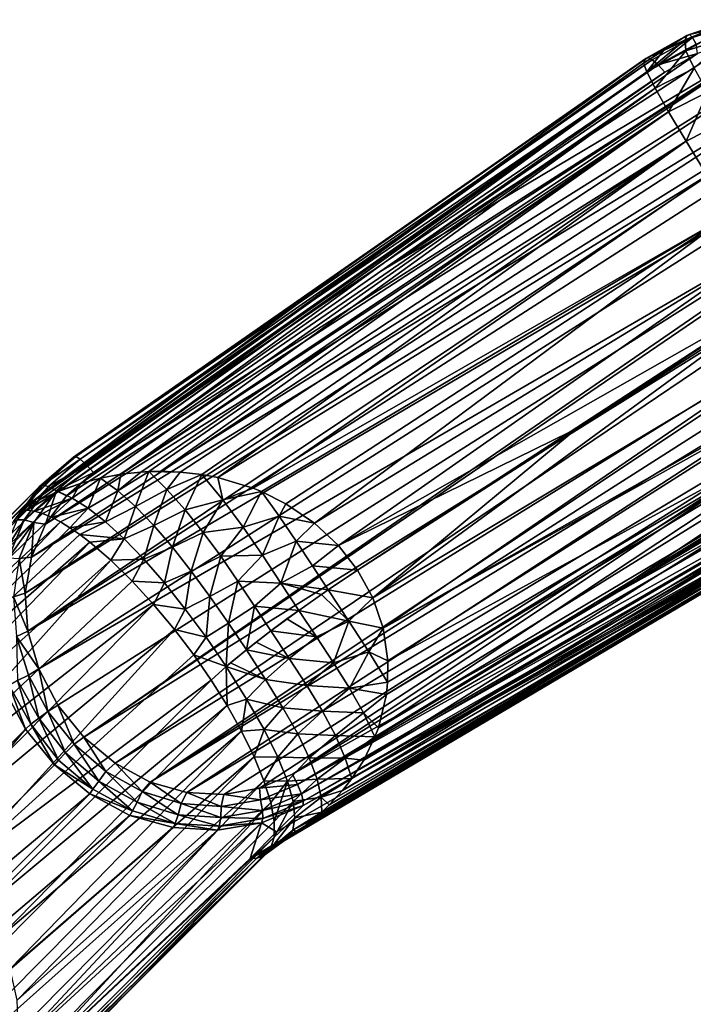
# Model space of a CAD drawing. Header units: metres. Extents: x -25 to 33, y -129 to 30.
# Tile 82 of 84: x 20 to 29, y 17 to 30. Entities that reach past the tile are written whole.
import ezdxf

# ---------------------------------------------------------------- set-up
doc = ezdxf.new("R2010")
doc.units = ezdxf.units.M
doc.layers.add('solid_BIDET-ACTIVO_SW0001', color=7, linetype='CONTINUOUS')

msp = doc.modelspace()

# ---------------------------------------------------------------- linework, layer by layer
at = {"layer": 'solid_BIDET-ACTIVO_SW0001'}
for points in [[(29.075613, 29.997009, 66.565628), (29.058271, 29.931259, 66.181862), (28.458216, 29.742575, 66.275452)], [(29.075613, 29.997009, 66.565628), (28.458216, 29.742575, 66.275452), (28.478456, 29.799149, 66.616592)], [(28.458216, 29.742575, 66.275452), (29.058271, 29.931259, 66.181862), (28.464104, 29.595221, 65.675278)], [(29.058271, 29.931259, 66.181862), (29.051964, 29.782501, 65.615616), (28.464104, 29.595221, 65.675278)], [(28.515343, 29.812189, 66.756561), (29.075613, 29.997009, 66.565628), (28.478456, 29.799149, 66.616592)], [(28.515343, 29.812189, 66.756561), (29.114876, 30.004805, 66.726059), (29.075613, 29.997009, 66.565628)], [(29.129107, 29.952682, 66.88166), (29.114876, 30.004805, 66.726059), (28.515343, 29.812189, 66.756561)], [(29.129107, 29.952682, 66.88166), (28.515343, 29.812189, 66.756561), (28.551781, 29.769983, 66.91156)], [(29.129107, 29.952682, 66.88166), (28.551781, 29.769983, 66.91156), (28.603222, 29.685728, 67.037956)], [(29.639402, 29.791227, 67.103836), (20.364679, 23.774467, 69.164024), (20.091124, 23.402916, 69.307449)], [(29.639402, 29.791227, 67.103836), (20.091124, 23.402916, 69.307449), (30.196976, 29.752474, 67.153824)], [(29.639402, 29.791227, 67.103836), (20.71661, 24.078814, 69.052383), (20.364679, 23.774467, 69.164024)], [(29.639402, 29.791227, 67.103836), (24.476494, 26.714832, 68.126068), (20.71661, 24.078814, 69.052383)], [(29.100285, 29.719543, 67.093842), (24.476494, 26.714832, 68.126068), (29.639402, 29.791227, 67.103836)], [(28.478456, 29.799149, 66.616592), (28.176514, 29.604086, 66.328552), (27.910908, 29.43796, 66.385147)], [(28.478456, 29.799149, 66.616592), (27.910908, 29.43796, 66.385147), (27.943163, 29.498255, 66.713501)], [(28.515343, 29.812189, 66.756561), (27.943163, 29.498255, 66.713501), (27.970203, 29.508511, 66.852364)], [(28.515343, 29.812189, 66.756561), (28.478456, 29.799149, 66.616592), (27.943163, 29.498255, 66.713501)], [(28.551781, 29.769983, 66.91156), (28.515343, 29.812189, 66.756561), (27.970203, 29.508511, 66.852364)], [(28.551781, 29.769983, 66.91156), (27.970203, 29.508511, 66.852364), (28.027964, 29.478985, 67.00293)], [(28.551781, 29.769983, 66.91156), (28.027964, 29.478985, 67.00293), (28.103146, 29.413134, 67.121239)], [(28.551781, 29.769983, 66.91156), (28.103146, 29.413134, 67.121239), (28.603222, 29.685728, 67.037956)], [(28.478456, 29.799149, 66.616592), (28.458216, 29.742575, 66.275452), (28.176514, 29.604086, 66.328552)], [(28.575926, 29.369526, 65.108177), (28.464104, 29.595221, 65.675278), (29.051964, 29.782501, 65.615616)], [(30.196976, 29.752474, 67.153824), (20.091124, 23.402916, 69.307449), (19.90621, 22.97353, 69.472565)], [(30.196976, 29.752474, 67.153824), (19.90621, 22.97353, 69.472565), (30.748625, 29.601854, 67.230362)], [(28.61661, 29.560663, 67.125885), (24.476494, 26.714832, 68.126068), (29.100285, 29.719543, 67.093842)], [(28.458216, 29.742575, 66.275452), (28.464104, 29.595221, 65.675278), (27.954414, 29.322308, 65.766907)], [(28.176514, 29.604086, 66.328552), (28.458216, 29.742575, 66.275452), (27.954414, 29.322308, 65.766907)], [(28.603222, 29.685728, 67.037956), (28.103146, 29.413134, 67.121239), (28.61661, 29.560663, 67.125885)], [(30.748625, 29.601854, 67.230362), (19.90621, 22.97353, 69.472565), (19.826366, 22.501966, 69.644073)], [(30.748625, 29.601854, 67.230362), (19.826366, 22.501966, 69.644073), (31.014956, 29.481367, 67.27533)], [(20.486666, 24.288227, 68.707756), (27.970203, 29.508511, 66.852364), (27.943163, 29.498255, 66.713501)], [(20.486666, 24.288227, 68.707756), (28.027964, 29.478985, 67.00293), (27.970203, 29.508511, 66.852364)], [(28.61661, 29.560663, 67.125885), (28.190237, 29.317726, 67.204231), (24.476494, 26.714832, 68.126068)], [(28.176514, 29.604086, 66.328552), (27.954414, 29.322308, 65.766907), (27.910908, 29.43796, 66.385147)], [(28.065414, 29.107012, 65.18412), (27.954414, 29.322308, 65.766907), (28.464104, 29.595221, 65.675278)], [(28.575926, 29.369526, 65.108177), (28.065414, 29.107012, 65.18412), (28.464104, 29.595221, 65.675278)], [(28.61661, 29.560663, 67.125885), (28.103146, 29.413134, 67.121239), (28.190237, 29.317726, 67.204231)], [(19.76038, 23.584953, 66.85025), (27.943163, 29.498255, 66.713501), (27.910908, 29.43796, 66.385147)], [(19.76038, 23.584953, 66.85025), (24.199291, 26.889383, 67.635429), (27.943163, 29.498255, 66.713501)], [(19.76038, 23.584953, 66.85025), (27.910908, 29.43796, 66.385147), (27.954414, 29.322308, 65.766907)], [(31.014956, 29.481367, 67.27533), (19.826366, 22.501966, 69.644073), (19.859453, 22.004292, 69.804886)], [(31.014956, 29.481367, 67.27533), (19.859453, 22.004292, 69.804886), (31.270201, 29.334074, 67.321335)], [(27.943163, 29.498255, 66.713501), (24.199291, 26.889383, 67.635429), (20.454704, 24.27928, 68.550995)], [(20.486666, 24.288227, 68.707756), (27.943163, 29.498255, 66.713501), (20.454704, 24.27928, 68.550995)], [(20.486666, 24.288227, 68.707756), (20.545408, 24.254789, 68.853203), (28.027964, 29.478985, 67.00293)], [(20.545408, 24.254789, 68.853203), (28.103146, 29.413134, 67.121239), (28.027964, 29.478985, 67.00293)], [(20.545408, 24.254789, 68.853203), (20.626698, 24.180511, 68.974319), (28.103146, 29.413134, 67.121239)], [(20.626698, 24.180511, 68.974319), (28.190237, 29.317726, 67.204231), (28.103146, 29.413134, 67.121239)], [(20.021355, 23.728251, 66.578293), (19.76038, 23.584953, 66.85025), (27.954414, 29.322308, 65.766907)], [(31.270201, 29.334074, 67.321335), (19.859453, 22.004292, 69.804886), (31.714718, 28.977104, 67.407753)], [(20.255836, 23.833689, 66.343658), (20.021355, 23.728251, 66.578293), (27.954414, 29.322308, 65.766907)], [(20.284607, 23.845207, 66.315529), (20.255836, 23.833689, 66.343658), (27.954414, 29.322308, 65.766907)], [(20.54911, 23.937546, 66.063934), (20.284607, 23.845207, 66.315529), (27.954414, 29.322308, 65.766907)], [(20.54911, 23.937546, 66.063934), (27.954414, 29.322308, 65.766907), (28.065414, 29.107012, 65.18412)], [(20.626698, 24.180511, 68.974319), (20.71661, 24.078814, 69.052383), (28.190237, 29.317726, 67.204231)], [(20.71661, 24.078814, 69.052383), (24.476494, 26.714832, 68.126068), (28.190237, 29.317726, 67.204231)], [(28.239481, 28.800634, 64.660507), (28.065414, 29.107012, 65.18412), (28.575926, 29.369526, 65.108177)], [(28.749262, 29.058252, 64.603127), (28.239481, 28.800634, 64.660507), (28.575926, 29.369526, 65.108177)], [(20.811985, 24.007006, 65.827255), (20.54911, 23.937546, 66.063934), (28.065414, 29.107012, 65.18412)], [(21.077532, 24.057133, 65.602364), (20.811985, 24.007006, 65.827255), (28.065414, 29.107012, 65.18412)], [(21.077532, 24.057133, 65.602364), (28.065414, 29.107012, 65.18412), (28.239481, 28.800634, 64.660507)], [(28.469566, 28.415215, 64.21685), (28.239481, 28.800634, 64.660507), (28.749262, 29.058252, 64.603127)], [(28.975094, 28.673538, 64.178772), (28.469566, 28.415215, 64.21685), (28.749262, 29.058252, 64.603127)], [(31.714718, 28.977104, 67.407753), (19.859453, 22.004292, 69.804886), (20.001928, 21.509384, 69.93544)], [(31.714718, 28.977104, 67.407753), (20.001928, 21.509384, 69.93544), (32.078197, 28.532858, 67.484261)], [(21.338923, 24.086756, 65.392746), (21.077532, 24.057133, 65.602364), (28.239481, 28.800634, 64.660507)], [(21.44076, 24.09276, 65.31385), (21.338923, 24.086756, 65.392746), (28.239481, 28.800634, 64.660507)], [(21.597126, 24.095825, 65.195747), (21.44076, 24.09276, 65.31385), (28.239481, 28.800634, 64.660507)], [(21.597126, 24.095825, 65.195747), (28.239481, 28.800634, 64.660507), (28.469566, 28.415215, 64.21685)], [(28.746553, 27.966019, 63.870705), (28.469566, 28.415215, 64.21685), (28.975094, 28.673538, 64.178772)], [(32.078197, 28.532858, 67.484261), (20.001928, 21.509384, 69.93544), (20.251093, 21.036068, 70.023285)], [(20.591726, 20.615946, 70.059402), (32.078197, 28.532858, 67.484261), (20.251093, 21.036068, 70.023285)], [(20.591726, 20.615946, 70.059402), (32.115913, 28.475725, 67.492188), (32.078197, 28.532858, 67.484261)], [(20.591726, 20.615946, 70.059402), (32.382851, 27.965059, 67.54818), (32.115913, 28.475725, 67.492188)], [(21.851744, 24.086731, 65.013229), (21.597126, 24.095825, 65.195747), (28.469566, 28.415215, 64.21685)], [(22.137196, 24.054577, 64.822517), (21.851744, 24.086731, 65.013229), (28.469566, 28.415215, 64.21685)], [(22.344362, 24.014912, 64.693001), (22.137196, 24.054577, 64.822517), (28.469566, 28.415215, 64.21685)], [(22.344362, 24.014912, 64.693001), (28.469566, 28.415215, 64.21685), (28.746553, 27.966019, 63.870705)], [(20.591726, 20.615946, 70.059402), (21.000059, 20.276426, 70.044632), (32.382851, 27.965059, 67.54818)], [(21.000059, 20.276426, 70.044632), (32.539394, 27.411572, 67.588097), (32.382851, 27.965059, 67.54818)], [(22.809017, 23.87438, 64.434723), (22.344362, 24.014912, 64.693001), (28.746553, 27.966019, 63.870705)], [(22.809017, 23.87438, 64.434723), (28.746553, 27.966019, 63.870705), (29.05945, 27.470839, 63.635788)], [(22.916016, 23.831055, 64.382309), (22.809017, 23.87438, 64.434723), (29.05945, 27.470839, 63.635788)], [(23.233463, 23.672419, 64.244461), (22.916016, 23.831055, 64.382309), (29.05945, 27.470839, 63.635788)], [(23.608452, 23.417149, 64.124619), (23.233463, 23.672419, 64.244461), (29.05945, 27.470839, 63.635788)], [(23.608452, 23.417149, 64.124619), (29.05945, 27.470839, 63.635788), (29.395878, 26.9492, 63.521389)], [(21.000059, 20.276426, 70.044632), (21.458546, 20.02936, 69.987167), (32.539394, 27.411572, 67.588097)], [(21.458546, 20.02936, 69.987167), (32.576504, 27.116007, 67.603531), (32.539394, 27.411572, 67.588097)], [(21.458546, 20.02936, 69.987167), (32.584713, 26.820612, 67.616264), (32.576504, 27.116007, 67.603531)], [(23.923418, 23.123981, 64.075348), (23.608452, 23.417149, 64.124619), (29.395878, 26.9492, 63.521389)], [(23.923418, 23.123981, 64.075348), (29.395878, 26.9492, 63.521389), (29.74008, 26.425411, 63.53157)], [(19.76038, 23.584953, 66.85025), (20.454704, 24.27928, 68.550995), (24.199291, 26.889383, 67.635429)], [(21.458546, 20.02936, 69.987167), (21.93996, 19.892466, 69.900101), (32.584713, 26.820612, 67.616264)], [(21.93996, 19.892466, 69.900101), (32.509811, 26.248976, 67.639931), (32.584713, 26.820612, 67.616264)], [(26.954681, 24.612455, 63.811787), (23.923418, 23.123981, 64.075348), (29.74008, 26.425411, 63.53157)], [(26.954681, 24.612455, 63.811787), (29.74008, 26.425411, 63.53157), (26.966166, 24.59444, 63.814289)], [(26.966166, 24.59444, 63.814289), (29.74008, 26.425411, 63.53157), (29.763697, 26.389637, 63.536537)], [(30.104208, 25.876255, 63.671001), (24.371786, 22.440641, 64.171944), (29.763697, 26.389637, 63.536537)], [(26.966166, 24.59444, 63.814289), (29.763697, 26.389637, 63.536537), (24.371786, 22.440641, 64.171944)], [(21.93996, 19.892466, 69.900101), (22.42452, 19.867899, 69.797966), (32.509811, 26.248976, 67.639931)], [(22.42452, 19.867899, 69.797966), (22.889486, 19.949589, 69.69474), (32.509811, 26.248976, 67.639931)], [(22.889486, 19.949589, 69.69474), (23.320959, 20.13368, 69.599762), (32.509811, 26.248976, 67.639931)], [(23.320959, 20.13368, 69.599762), (32.327671, 25.718931, 67.668861), (32.509811, 26.248976, 67.639931)], [(30.104208, 25.876255, 63.671001), (24.506624, 22.04138, 64.323021), (24.371786, 22.440641, 64.171944)], [(30.428082, 25.397692, 63.924889), (24.506624, 22.04138, 64.323021), (30.104208, 25.876255, 63.671001)], [(23.320959, 20.13368, 69.599762), (27.33404, 22.379627, 68.728012), (32.327671, 25.718931, 67.668861)], [(27.33404, 22.379627, 68.728012), (32.047688, 25.254675, 67.713341), (32.327671, 25.718931, 67.668861)], [(30.45499, 25.358416, 63.952286), (24.506624, 22.04138, 64.323021), (30.428082, 25.397692, 63.924889)], [(30.45499, 25.358416, 63.952286), (24.569332, 21.615658, 64.546646), (24.506624, 22.04138, 64.323021)], [(30.722145, 24.973465, 64.28804), (24.569332, 21.615658, 64.546646), (30.45499, 25.358416, 63.952286)], [(27.33404, 22.379627, 68.728012), (31.304255, 24.600466, 67.858742), (32.047688, 25.254675, 67.713341)], [(30.757524, 24.923267, 64.342506), (24.444281, 20.741228, 65.192924), (24.548967, 21.177231, 64.838997)], [(30.974817, 24.620371, 64.746078), (24.444281, 20.741228, 65.192924), (30.757524, 24.923267, 64.342506)], [(30.722145, 24.973465, 64.28804), (24.548967, 21.177231, 64.838997), (24.566021, 21.334909, 64.726692)], [(30.757524, 24.923267, 64.342506), (24.548967, 21.177231, 64.838997), (30.722145, 24.973465, 64.28804)], [(30.722145, 24.973465, 64.28804), (24.566021, 21.334909, 64.726692), (24.569332, 21.615658, 64.546646)], [(26.954681, 24.612455, 63.811787), (24.172422, 22.80168, 64.091667), (23.923418, 23.123981, 64.075348)], [(26.954681, 24.612455, 63.811787), (26.966166, 24.59444, 63.814289), (24.172422, 22.80168, 64.091667)], [(30.974817, 24.620371, 64.746078), (24.40024, 20.623837, 65.29924), (24.444281, 20.741228, 65.192924)], [(31.013493, 24.567678, 64.833496), (24.40024, 20.623837, 65.29924), (30.974817, 24.620371, 64.746078)], [(23.387003, 19.999104, 69.554489), (31.304255, 24.600466, 67.858742), (27.33404, 22.379627, 68.728012)], [(31.366339, 24.469864, 67.807121), (31.304255, 24.600466, 67.858742), (23.387003, 19.999104, 69.554489)], [(26.966166, 24.59444, 63.814289), (24.371786, 22.440641, 64.171944), (24.172422, 22.80168, 64.091667)], [(31.013493, 24.567678, 64.833496), (24.252686, 20.318354, 65.600693), (24.40024, 20.623837, 65.29924)], [(31.176073, 24.352375, 65.280884), (24.252686, 20.318354, 65.600693), (31.013493, 24.567678, 64.833496)], [(31.366339, 24.469864, 67.807121), (23.387003, 19.999104, 69.554489), (23.437054, 19.87442, 69.460968)], [(31.366339, 24.469864, 67.807121), (23.437054, 19.87442, 69.460968), (31.410841, 24.354424, 67.713959)], [(31.410841, 24.354424, 67.713959), (23.437054, 19.87442, 69.460968), (23.462143, 19.780865, 69.333153)], [(31.410841, 24.354424, 67.713959), (23.462143, 19.780865, 69.333153), (31.433443, 24.262257, 67.580284)], [(31.176073, 24.352375, 65.280884), (24.097178, 20.076221, 65.867233), (24.252686, 20.318354, 65.600693)], [(31.211887, 24.306873, 65.40416), (24.097178, 20.076221, 65.867233), (31.176073, 24.352375, 65.280884)], [(15.281739, 19.169123, 56.791683), (20.010605, 23.897474, 68.722786), (20.454704, 24.27928, 68.550995)], [(15.281739, 19.169123, 56.791683), (20.454704, 24.27928, 68.550995), (19.76038, 23.584953, 66.85025)], [(20.010605, 23.897474, 68.722786), (20.486666, 24.288227, 68.707756), (20.454704, 24.27928, 68.550995)], [(20.052784, 23.914457, 68.844887), (20.486666, 24.288227, 68.707756), (20.010605, 23.897474, 68.722786)], [(20.052784, 23.914457, 68.844887), (20.545408, 24.254789, 68.853203), (20.486666, 24.288227, 68.707756)], [(20.13133, 23.894947, 68.988228), (20.545408, 24.254789, 68.853203), (20.052784, 23.914457, 68.844887)], [(20.13133, 23.894947, 68.988228), (20.626698, 24.180511, 68.974319), (20.545408, 24.254789, 68.853203)], [(31.433443, 24.262257, 67.580284), (23.462143, 19.780865, 69.333153), (23.460924, 19.725302, 69.182808)], [(27.446157, 21.970898, 68.317863), (31.433443, 24.262257, 67.580284), (23.460924, 19.725302, 69.182808)], [(31.211887, 24.306873, 65.40416), (23.974638, 19.91885, 66.055016), (24.097178, 20.076221, 65.867233)], [(31.318018, 24.180151, 65.871254), (23.974638, 19.91885, 66.055016), (31.211887, 24.306873, 65.40416)], [(27.446157, 21.970898, 68.317863), (31.43078, 24.215078, 67.446526), (31.433443, 24.262257, 67.580284)], [(20.236635, 23.838995, 69.101692), (20.626698, 24.180511, 68.974319), (20.13133, 23.894947, 68.988228)], [(20.236635, 23.838995, 69.101692), (20.71661, 24.078814, 69.052383), (20.626698, 24.180511, 68.974319)], [(21.035633, 23.841713, 65.33712), (21.338923, 24.086756, 65.392746), (21.44076, 24.09276, 65.31385)], [(21.268265, 23.633434, 64.884674), (21.035633, 23.841713, 65.33712), (21.44076, 24.09276, 65.31385)], [(21.268265, 23.633434, 64.884674), (21.44076, 24.09276, 65.31385), (21.679359, 23.857718, 64.917336)], [(21.851744, 24.086731, 65.013229), (21.44076, 24.09276, 65.31385), (21.597126, 24.095825, 65.195747)], [(21.679359, 23.857718, 64.917336), (21.44076, 24.09276, 65.31385), (21.851744, 24.086731, 65.013229)], [(22.962786, 19.123865, 67.284065), (31.404476, 24.145775, 67.119431), (22.766617, 19.030994, 67.482109)], [(23.113771, 19.378149, 68.332458), (22.766617, 19.030994, 67.482109), (31.404476, 24.145775, 67.119431)], [(31.408834, 24.121647, 66.901718), (31.404476, 24.145775, 67.119431), (22.962786, 19.123865, 67.284065)], [(31.408834, 24.121647, 66.901718), (22.962786, 19.123865, 67.284065), (23.150444, 19.226929, 67.08535)], [(23.113771, 19.378149, 68.332458), (31.404476, 24.145775, 67.119431), (23.460924, 19.725302, 69.182808)], [(31.408834, 24.121647, 66.901718), (23.150444, 19.226929, 67.08535), (31.405182, 24.110306, 66.683594)], [(31.405182, 24.110306, 66.683594), (23.150444, 19.226929, 67.08535), (23.253183, 19.28986, 66.973785)], [(31.395176, 24.110615, 66.493759), (23.253183, 19.28986, 66.973785), (23.392076, 19.383118, 66.816452)], [(31.405182, 24.110306, 66.683594), (23.253183, 19.28986, 66.973785), (31.395176, 24.110615, 66.493759)], [(31.395176, 24.110615, 66.493759), (23.392076, 19.383118, 66.816452), (23.609282, 19.551338, 66.553612)], [(27.446157, 21.970898, 68.317863), (23.460924, 19.725302, 69.182808), (31.404476, 24.145775, 67.119431)], [(31.344311, 24.152185, 66.029854), (23.609282, 19.551338, 66.553612), (23.703566, 19.634573, 66.432266)], [(31.395176, 24.110615, 66.493759), (23.609282, 19.551338, 66.553612), (31.344311, 24.152185, 66.029854)], [(31.318018, 24.180151, 65.871254), (23.703566, 19.634573, 66.432266), (23.80295, 19.73037, 66.29892)], [(31.344311, 24.152185, 66.029854), (23.703566, 19.634573, 66.432266), (31.318018, 24.180151, 65.871254)], [(31.318018, 24.180151, 65.871254), (23.80295, 19.73037, 66.29892), (23.974638, 19.91885, 66.055016)], [(27.446157, 21.970898, 68.317863), (31.404476, 24.145775, 67.119431), (31.43078, 24.215078, 67.446526)], [(20.364679, 23.774467, 69.164024), (20.71661, 24.078814, 69.052383), (20.236635, 23.838995, 69.101692)], [(20.440382, 23.745478, 65.78627), (20.54911, 23.937546, 66.063934), (20.811985, 24.007006, 65.827255)], [(20.440382, 23.745478, 65.78627), (20.811985, 24.007006, 65.827255), (20.648937, 23.613832, 65.25605)], [(21.035633, 23.841713, 65.33712), (20.648937, 23.613832, 65.25605), (20.811985, 24.007006, 65.827255)], [(21.035633, 23.841713, 65.33712), (20.811985, 24.007006, 65.827255), (21.077532, 24.057133, 65.602364)], [(21.035633, 23.841713, 65.33712), (21.077532, 24.057133, 65.602364), (21.338923, 24.086756, 65.392746)], [(21.679359, 23.857718, 64.917336), (21.851744, 24.086731, 65.013229), (22.137196, 24.054577, 64.822517)], [(21.918407, 23.590826, 64.568268), (21.679359, 23.857718, 64.917336), (22.137196, 24.054577, 64.822517)], [(21.918407, 23.590826, 64.568268), (22.137196, 24.054577, 64.822517), (22.409691, 23.721157, 64.498856)], [(22.409691, 23.721157, 64.498856), (22.137196, 24.054577, 64.822517), (22.344362, 24.014912, 64.693001)], [(22.409691, 23.721157, 64.498856), (22.344362, 24.014912, 64.693001), (22.809017, 23.87438, 64.434723)], [(14.945347, 18.762917, 57.094849), (19.672533, 23.441162, 68.922447), (20.010605, 23.897474, 68.722786)], [(15.281739, 19.169123, 56.791683), (14.945347, 18.762917, 57.094849), (20.010605, 23.897474, 68.722786)], [(19.717833, 23.462172, 69.027931), (20.010605, 23.897474, 68.722786), (19.672533, 23.441162, 68.922447)], [(19.717833, 23.462172, 69.027931), (20.052784, 23.914457, 68.844887), (20.010605, 23.897474, 68.722786)], [(20.13133, 23.894947, 68.988228), (20.052784, 23.914457, 68.844887), (19.717833, 23.462172, 69.027931)], [(19.812315, 23.45911, 69.162697), (20.13133, 23.894947, 68.988228), (19.717833, 23.462172, 69.027931)], [(20.236635, 23.838995, 69.101692), (20.13133, 23.894947, 68.988228), (19.812315, 23.45911, 69.162697)], [(19.937195, 23.425562, 69.264549), (20.236635, 23.838995, 69.101692), (19.812315, 23.45911, 69.162697)], [(19.846735, 23.588869, 66.460831), (20.021355, 23.728251, 66.578293), (20.255836, 23.833689, 66.343658)], [(19.94504, 23.575073, 66.088188), (19.846735, 23.588869, 66.460831), (20.255836, 23.833689, 66.343658)], [(20.091124, 23.402916, 69.307449), (20.236635, 23.838995, 69.101692), (19.937195, 23.425562, 69.264549)], [(20.440382, 23.745478, 65.78627), (19.94504, 23.575073, 66.088188), (20.255836, 23.833689, 66.343658)], [(20.091124, 23.402916, 69.307449), (20.364679, 23.774467, 69.164024), (20.236635, 23.838995, 69.101692)], [(20.54911, 23.937546, 66.063934), (20.255836, 23.833689, 66.343658), (20.284607, 23.845207, 66.315529)], [(20.440382, 23.745478, 65.78627), (20.255836, 23.833689, 66.343658), (20.54911, 23.937546, 66.063934)], [(21.035633, 23.841713, 65.33712), (20.876022, 23.436176, 64.75959), (20.648937, 23.613832, 65.25605)], [(21.268265, 23.633434, 64.884674), (20.876022, 23.436176, 64.75959), (21.035633, 23.841713, 65.33712)], [(21.508026, 23.385912, 64.479019), (21.268265, 23.633434, 64.884674), (21.679359, 23.857718, 64.917336)], [(21.508026, 23.385912, 64.479019), (21.679359, 23.857718, 64.917336), (21.918407, 23.590826, 64.568268)], [(22.409691, 23.721157, 64.498856), (22.809017, 23.87438, 64.434723), (22.916016, 23.831055, 64.382309)], [(19.846735, 23.588869, 66.460831), (19.76038, 23.584953, 66.85025), (20.021355, 23.728251, 66.578293)], [(20.440382, 23.745478, 65.78627), (20.052858, 23.544182, 65.733078), (19.94504, 23.575073, 66.088188)], [(20.440382, 23.745478, 65.78627), (20.16736, 23.496866, 65.396126), (20.052858, 23.544182, 65.733078)], [(20.440382, 23.745478, 65.78627), (20.648937, 23.613832, 65.25605), (20.16736, 23.496866, 65.396126)], [(22.154062, 23.297127, 64.274803), (21.918407, 23.590826, 64.568268), (22.409691, 23.721157, 64.498856)], [(22.154062, 23.297127, 64.274803), (22.409691, 23.721157, 64.498856), (22.675137, 23.366068, 64.246696)], [(22.675137, 23.366068, 64.246696), (22.409691, 23.721157, 64.498856), (22.916016, 23.831055, 64.382309)], [(22.675137, 23.366068, 64.246696), (22.916016, 23.831055, 64.382309), (23.145624, 23.506819, 64.222137)], [(23.145624, 23.506819, 64.222137), (22.916016, 23.831055, 64.382309), (23.233463, 23.672419, 64.244461)], [(15.710807, 19.477777, 56.490509), (15.281739, 19.169123, 56.791683), (19.76038, 23.584953, 66.85025)], [(15.710807, 19.477777, 56.490509), (19.76038, 23.584953, 66.85025), (19.846735, 23.588869, 66.460831)], [(15.710807, 19.477777, 56.490509), (19.846735, 23.588869, 66.460831), (19.94504, 23.575073, 66.088188)], [(20.648937, 23.613832, 65.25605), (20.285912, 23.434162, 65.077751), (20.16736, 23.496866, 65.396126)], [(20.648937, 23.613832, 65.25605), (20.409328, 23.357843, 64.778091), (20.285912, 23.434162, 65.077751)], [(20.648937, 23.613832, 65.25605), (20.876022, 23.436176, 64.75959), (20.409328, 23.357843, 64.778091)], [(21.268265, 23.633434, 64.884674), (21.119566, 23.213146, 64.306709), (20.876022, 23.436176, 64.75959)], [(21.508026, 23.385912, 64.479019), (21.119566, 23.213146, 64.306709), (21.268265, 23.633434, 64.884674)], [(21.752131, 23.103024, 64.130302), (21.508026, 23.385912, 64.479019), (21.918407, 23.590826, 64.568268)], [(21.752131, 23.103024, 64.130302), (21.918407, 23.590826, 64.568268), (22.154062, 23.297127, 64.274803)], [(23.145624, 23.506819, 64.222137), (23.233463, 23.672419, 64.244461), (23.608452, 23.417149, 64.124619)], [(15.710807, 19.477777, 56.490509), (19.94504, 23.575073, 66.088188), (20.052858, 23.544182, 65.733078)], [(16.211555, 19.673773, 56.206066), (15.710807, 19.477777, 56.490509), (20.052858, 23.544182, 65.733078)], [(16.211555, 19.673773, 56.206066), (20.052858, 23.544182, 65.733078), (20.16736, 23.496866, 65.396126)], [(16.211555, 19.673773, 56.206066), (20.16736, 23.496866, 65.396126), (20.285912, 23.434162, 65.077751)], [(19.812315, 23.45911, 69.162697), (19.717833, 23.462172, 69.027931), (19.500809, 22.950684, 69.235687)], [(19.607126, 22.965445, 69.360489), (19.812315, 23.45911, 69.162697), (19.500809, 22.950684, 69.235687)], [(19.937195, 23.425562, 69.264549), (19.812315, 23.45911, 69.162697), (19.607126, 22.965445, 69.360489)], [(22.927473, 22.999657, 64.075325), (22.675137, 23.366068, 64.246696), (23.145624, 23.506819, 64.222137)], [(22.927473, 22.999657, 64.075325), (23.145624, 23.506819, 64.222137), (23.368151, 23.181541, 64.118462)], [(23.368151, 23.181541, 64.118462), (23.145624, 23.506819, 64.222137), (23.608452, 23.417149, 64.124619)], [(16.75948, 19.74752, 55.952267), (16.211555, 19.673773, 56.206066), (20.285912, 23.434162, 65.077751)], [(16.75948, 19.74752, 55.952267), (20.285912, 23.434162, 65.077751), (20.409328, 23.357843, 64.778091)], [(16.75948, 19.74752, 55.952267), (20.409328, 23.357843, 64.778091), (20.538639, 23.26898, 64.497368)], [(19.745823, 22.956762, 69.448708), (19.937195, 23.425562, 69.264549), (19.607126, 22.965445, 69.360489)], [(19.90621, 22.97353, 69.472565), (19.937195, 23.425562, 69.264549), (19.745823, 22.956762, 69.448708)], [(19.90621, 22.97353, 69.472565), (20.091124, 23.402916, 69.307449), (19.937195, 23.425562, 69.264549)], [(20.876022, 23.436176, 64.75959), (20.538639, 23.26898, 64.497368), (20.409328, 23.357843, 64.778091)], [(20.876022, 23.436176, 64.75959), (21.119566, 23.213146, 64.306709), (20.538639, 23.26898, 64.497368)], [(21.508026, 23.385912, 64.479019), (21.377008, 22.946051, 63.909809), (21.119566, 23.213146, 64.306709)], [(21.752131, 23.103024, 64.130302), (21.377008, 22.946051, 63.909809), (21.508026, 23.385912, 64.479019)], [(22.384258, 22.983759, 64.045113), (22.154062, 23.297127, 64.274803), (22.675137, 23.366068, 64.246696)], [(22.384258, 22.983759, 64.045113), (22.675137, 23.366068, 64.246696), (22.927473, 22.999657, 64.075325)], [(23.368151, 23.181541, 64.118462), (23.608452, 23.417149, 64.124619), (23.923418, 23.123981, 64.075348)], [(16.75948, 19.74752, 55.952267), (20.538639, 23.26898, 64.497368), (20.671013, 23.16787, 64.23555)], [(21.119566, 23.213146, 64.306709), (20.671013, 23.16787, 64.23555), (20.538639, 23.26898, 64.497368)], [(21.119566, 23.213146, 64.306709), (20.943834, 22.933035, 63.772762), (20.671013, 23.16787, 64.23555)], [(21.119566, 23.213146, 64.306709), (21.377008, 22.946051, 63.909809), (20.943834, 22.933035, 63.772762)], [(21.997749, 22.790386, 63.85025), (21.752131, 23.103024, 64.130302), (22.154062, 23.297127, 64.274803)], [(21.997749, 22.790386, 63.85025), (22.154062, 23.297127, 64.274803), (22.384258, 22.983759, 64.045113)], [(17.327766, 19.695412, 55.741539), (16.75948, 19.74752, 55.952267), (20.671013, 23.16787, 64.23555)], [(17.327766, 19.695412, 55.741539), (20.671013, 23.16787, 64.23555), (20.943834, 22.933035, 63.772762)], [(21.752131, 23.103024, 64.130302), (21.644938, 22.637722, 63.584061), (21.377008, 22.946051, 63.909809)], [(21.997749, 22.790386, 63.85025), (21.644938, 22.637722, 63.584061), (21.752131, 23.103024, 64.130302)], [(23.168896, 22.633799, 63.990536), (22.927473, 22.999657, 64.075325), (23.368151, 23.181541, 64.118462)], [(23.168896, 22.633799, 63.990536), (23.368151, 23.181541, 64.118462), (23.581528, 22.859797, 64.073685)], [(23.581528, 22.859797, 64.073685), (23.368151, 23.181541, 64.118462), (23.923418, 23.123981, 64.075348)], [(23.581528, 22.859797, 64.073685), (23.923418, 23.123981, 64.075348), (24.172422, 22.80168, 64.091667)], [(17.888607, 19.519995, 55.58419), (17.327766, 19.695412, 55.741539), (20.943834, 22.933035, 63.772762)], [(17.888607, 19.519995, 55.58419), (20.943834, 22.933035, 63.772762), (21.224434, 22.658859, 63.39452)], [(19.826366, 22.501966, 69.644073), (19.745823, 22.956762, 69.448708), (19.671097, 22.453182, 69.634949)], [(19.826366, 22.501966, 69.644073), (19.90621, 22.97353, 69.472565), (19.745823, 22.956762, 69.448708)], [(21.377008, 22.946051, 63.909809), (21.224434, 22.658859, 63.39452), (20.943834, 22.933035, 63.772762)], [(21.377008, 22.946051, 63.909809), (21.644938, 22.637722, 63.584061), (21.224434, 22.658859, 63.39452)], [(22.242125, 22.455826, 63.651569), (21.997749, 22.790386, 63.85025), (22.384258, 22.983759, 64.045113)], [(22.242125, 22.455826, 63.651569), (22.384258, 22.983759, 64.045113), (22.608046, 22.659262, 63.887173)], [(22.608046, 22.659262, 63.887173), (22.384258, 22.983759, 64.045113), (22.927473, 22.999657, 64.075325)], [(22.608046, 22.659262, 63.887173), (22.927473, 22.999657, 64.075325), (23.168896, 22.633799, 63.990536)], [(23.168896, 22.633799, 63.990536), (23.581528, 22.859797, 64.073685), (23.788527, 22.543715, 64.088234)], [(23.581528, 22.859797, 64.073685), (24.172422, 22.80168, 64.091667), (23.788527, 22.543715, 64.088234)], [(21.997749, 22.790386, 63.85025), (21.918503, 22.293764, 63.347237), (21.644938, 22.637722, 63.584061)], [(22.242125, 22.455826, 63.651569), (21.918503, 22.293764, 63.347237), (21.997749, 22.790386, 63.85025)], [(24.172422, 22.80168, 64.091667), (24.371786, 22.440641, 64.171944), (23.788527, 22.543715, 64.088234)], [(17.888607, 19.519995, 55.58419), (21.224434, 22.658859, 63.39452), (21.504341, 22.354095, 63.109196)], [(21.644938, 22.637722, 63.584061), (21.504341, 22.354095, 63.109196), (21.224434, 22.658859, 63.39452)], [(21.644938, 22.637722, 63.584061), (21.918503, 22.293764, 63.347237), (21.504341, 22.354095, 63.109196)], [(22.482647, 22.109135, 63.546394), (22.242125, 22.455826, 63.651569), (22.608046, 22.659262, 63.887173)], [(22.482647, 22.109135, 63.546394), (22.608046, 22.659262, 63.887173), (22.82589, 22.332407, 63.807766)], [(22.82589, 22.332407, 63.807766), (22.608046, 22.659262, 63.887173), (23.168896, 22.633799, 63.990536)], [(22.82589, 22.332407, 63.807766), (23.168896, 22.633799, 63.990536), (23.402216, 22.274656, 63.994987)], [(23.168896, 22.633799, 63.990536), (23.700834, 22.483526, 64.075294), (23.402216, 22.274656, 63.994987)], [(23.168896, 22.633799, 63.990536), (23.788527, 22.543715, 64.088234), (23.700834, 22.483526, 64.075294)], [(19.859453, 22.004292, 69.804886), (19.826366, 22.501966, 69.644073), (19.671097, 22.453182, 69.634949)], [(19.859453, 22.004292, 69.804886), (19.671097, 22.453182, 69.634949), (19.713308, 21.936571, 69.803688)], [(22.242125, 22.455826, 63.651569), (22.190845, 21.923767, 63.217613), (21.918503, 22.293764, 63.347237)], [(22.482647, 22.109135, 63.546394), (22.190845, 21.923767, 63.217613), (22.242125, 22.455826, 63.651569)], [(23.700834, 22.483526, 64.075294), (24.059647, 22.135561, 64.197975), (23.402216, 22.274656, 63.994987)], [(23.700834, 22.483526, 64.075294), (23.788527, 22.543715, 64.088234), (24.059647, 22.135561, 64.197975)], [(24.371786, 22.440641, 64.171944), (24.059647, 22.135561, 64.197975), (23.788527, 22.543715, 64.088234)], [(24.371786, 22.440641, 64.171944), (24.506624, 22.04138, 64.323021), (24.059647, 22.135561, 64.197975)], [(18.414557, 19.229855, 55.487923), (17.888607, 19.519995, 55.58419), (21.504341, 22.354095, 63.109196)], [(18.414557, 19.229855, 55.487923), (21.504341, 22.354095, 63.109196), (21.776546, 22.02705, 62.920559)], [(21.918503, 22.293764, 63.347237), (21.776546, 22.02705, 62.920559), (21.504341, 22.354095, 63.109196)], [(21.918503, 22.293764, 63.347237), (22.190845, 21.923767, 63.217613), (21.776546, 22.02705, 62.920559)], [(22.482647, 22.109135, 63.546394), (22.82589, 22.332407, 63.807766), (22.718075, 21.761786, 63.545162)], [(22.82589, 22.332407, 63.807766), (23.038939, 22.010187, 63.811375), (22.718075, 21.761786, 63.545162)], [(22.82589, 22.332407, 63.807766), (23.402216, 22.274656, 63.994987), (23.038939, 22.010187, 63.811375)], [(23.387003, 19.999104, 69.554489), (27.33404, 22.379627, 68.728012), (23.320959, 20.13368, 69.599762)], [(23.249393, 22.165134, 63.930405), (23.038939, 22.010187, 63.811375), (23.402216, 22.274656, 63.994987)], [(23.249393, 22.165134, 63.930405), (23.6339, 21.929457, 64.089661), (23.038939, 22.010187, 63.811375)], [(23.249393, 22.165134, 63.930405), (23.402216, 22.274656, 63.994987), (23.6339, 21.929457, 64.089661)], [(24.059647, 22.135561, 64.197975), (23.6339, 21.929457, 64.089661), (23.402216, 22.274656, 63.994987)], [(22.482647, 22.109135, 63.546394), (22.45365, 21.542034, 63.210373), (22.190845, 21.923767, 63.217613)], [(22.482647, 22.109135, 63.546394), (22.718075, 21.761786, 63.545162), (22.45365, 21.542034, 63.210373)], [(24.059647, 22.135561, 64.197975), (23.857536, 21.590717, 64.272995), (23.6339, 21.929457, 64.089661)], [(24.059647, 22.135561, 64.197975), (24.321117, 21.731876, 64.412369), (23.857536, 21.590717, 64.272995)], [(24.506624, 22.04138, 64.323021), (24.321117, 21.731876, 64.412369), (24.059647, 22.135561, 64.197975)], [(24.506624, 22.04138, 64.323021), (24.569332, 21.615658, 64.546646), (24.321117, 21.731876, 64.412369)], [(18.879877, 18.83919, 55.457443), (18.414557, 19.229855, 55.487923), (21.776546, 22.02705, 62.920559)], [(18.879877, 18.83919, 55.457443), (21.776546, 22.02705, 62.920559), (22.028633, 21.693417, 62.829735)], [(20.001928, 21.509384, 69.93544), (19.859453, 22.004292, 69.804886), (19.713308, 21.936571, 69.803688)], [(19.86657, 21.428617, 69.938293), (19.713308, 21.936571, 69.803688), (19.726509, 21.360399, 69.885147)], [(20.001928, 21.509384, 69.93544), (19.713308, 21.936571, 69.803688), (19.86657, 21.428617, 69.938293)], [(22.190845, 21.923767, 63.217613), (22.028633, 21.693417, 62.829735), (21.776546, 22.02705, 62.920559)], [(22.190845, 21.923767, 63.217613), (22.45365, 21.542034, 63.210373), (22.028633, 21.693417, 62.829735)], [(22.845095, 21.862085, 63.664909), (22.718075, 21.761786, 63.545162), (23.038939, 22.010187, 63.811375)], [(22.845095, 21.862085, 63.664909), (23.038939, 22.010187, 63.811375), (23.279406, 21.645258, 63.919701)], [(23.6339, 21.929457, 64.089661), (23.279406, 21.645258, 63.919701), (23.038939, 22.010187, 63.811375)], [(23.6339, 21.929457, 64.089661), (23.857536, 21.590717, 64.272995), (23.279406, 21.645258, 63.919701)], [(22.845095, 21.862085, 63.664909), (23.279406, 21.645258, 63.919701), (22.718075, 21.761786, 63.545162)], [(18.879877, 18.83919, 55.457443), (22.028633, 21.693417, 62.829735), (22.25803, 21.363346, 62.833481)], [(22.028633, 21.693417, 62.829735), (22.45365, 21.542034, 63.210373), (22.25803, 21.363346, 62.833481)], [(22.508745, 21.589359, 63.292301), (22.45365, 21.542034, 63.210373), (22.718075, 21.761786, 63.545162)], [(22.508745, 21.589359, 63.292301), (22.718075, 21.761786, 63.545162), (22.968159, 21.371855, 63.665989)], [(23.279406, 21.645258, 63.919701), (22.968159, 21.371855, 63.665989), (22.718075, 21.761786, 63.545162)], [(23.279406, 21.645258, 63.919701), (23.507318, 21.293818, 64.138107), (22.968159, 21.371855, 63.665989)], [(23.857536, 21.590717, 64.272995), (23.507318, 21.293818, 64.138107), (23.279406, 21.645258, 63.919701)], [(24.321117, 21.731876, 64.412369), (24.066368, 21.258329, 64.541473), (23.857536, 21.590717, 64.272995)], [(24.321117, 21.731876, 64.412369), (24.566021, 21.334909, 64.726692), (24.066368, 21.258329, 64.541473)], [(24.569332, 21.615658, 64.546646), (24.566021, 21.334909, 64.726692), (24.321117, 21.731876, 64.412369)], [(22.466005, 21.030872, 62.921658), (22.25803, 21.363346, 62.833481), (22.45365, 21.542034, 63.210373)], [(22.508745, 21.589359, 63.292301), (22.968159, 21.371855, 63.665989), (22.45365, 21.542034, 63.210373)], [(22.466005, 21.030872, 62.921658), (22.45365, 21.542034, 63.210373), (22.72127, 21.116205, 63.347187)], [(22.968159, 21.371855, 63.665989), (22.72127, 21.116205, 63.347187), (22.45365, 21.542034, 63.210373)], [(23.857536, 21.590717, 64.272995), (24.066368, 21.258329, 64.541473), (23.507318, 21.293818, 64.138107)], [(19.86657, 21.428617, 69.938293), (19.726509, 21.360399, 69.885147), (20.001257, 20.865711, 69.984154)], [(20.001928, 21.509384, 69.93544), (19.86657, 21.428617, 69.938293), (20.122637, 20.951818, 70.027252)], [(20.001257, 20.865711, 69.984154), (20.122637, 20.951818, 70.027252), (19.86657, 21.428617, 69.938293)], [(20.122637, 20.951818, 70.027252), (20.251093, 21.036068, 70.023285), (20.001928, 21.509384, 69.93544)], [(18.879877, 18.83919, 55.457443), (22.25803, 21.363346, 62.833481), (19.261801, 18.367117, 55.494247)], [(19.261801, 18.367117, 55.494247), (22.25803, 21.363346, 62.833481), (22.466005, 21.030872, 62.921658)], [(19.614235, 21.292881, 69.785484), (19.551792, 21.248409, 69.679787), (19.828129, 20.722813, 69.777954)], [(19.726509, 21.360399, 69.885147), (19.614235, 21.292881, 69.785484), (19.899704, 20.786709, 69.897934)], [(19.899704, 20.786709, 69.897934), (19.614235, 21.292881, 69.785484), (19.828129, 20.722813, 69.777954)], [(19.899704, 20.786709, 69.897934), (20.001257, 20.865711, 69.984154), (19.726509, 21.360399, 69.885147)], [(22.968159, 21.371855, 63.665989), (23.196114, 21.002346, 63.916626), (22.72127, 21.116205, 63.347187)], [(23.507318, 21.293818, 64.138107), (23.196114, 21.002346, 63.916626), (22.968159, 21.371855, 63.665989)], [(23.507318, 21.293818, 64.138107), (23.712345, 20.957136, 64.456673), (23.196114, 21.002346, 63.916626)], [(24.066368, 21.258329, 64.541473), (23.712345, 20.957136, 64.456673), (23.507318, 21.293818, 64.138107)], [(24.066368, 21.258329, 64.541473), (24.249567, 20.933672, 64.887527), (23.712345, 20.957136, 64.456673)], [(24.566021, 21.334909, 64.726692), (24.548967, 21.177231, 64.838997), (24.066368, 21.258329, 64.541473)], [(24.548967, 21.177231, 64.838997), (24.249567, 20.933672, 64.887527), (24.066368, 21.258329, 64.541473)], [(19.551792, 21.248409, 69.679787), (15.089403, 15.984087, 58.17049), (19.828129, 20.722813, 69.777954)], [(24.548967, 21.177231, 64.838997), (24.444281, 20.741228, 65.192924), (24.249567, 20.933672, 64.887527)], [(19.475538, 17.987387, 55.562012), (19.261801, 18.367117, 55.494247), (22.466005, 21.030872, 62.921658)], [(19.475538, 17.987387, 55.562012), (22.466005, 21.030872, 62.921658), (22.656214, 20.694504, 63.105438)], [(20.463795, 20.523918, 70.063812), (20.251093, 21.036068, 70.023285), (20.122637, 20.951818, 70.027252)], [(20.463795, 20.523918, 70.063812), (20.591726, 20.615946, 70.059402), (20.251093, 21.036068, 70.023285)], [(22.656214, 20.694504, 63.105438), (22.466005, 21.030872, 62.921658), (22.72127, 21.116205, 63.347187)], [(22.656214, 20.694504, 63.105438), (22.72127, 21.116205, 63.347187), (22.949736, 20.716116, 63.630344)], [(23.196114, 21.002346, 63.916626), (22.949736, 20.716116, 63.630344), (22.72127, 21.116205, 63.347187)], [(23.196114, 21.002346, 63.916626), (23.38987, 20.658895, 64.277992), (22.949736, 20.716116, 63.630344)], [(23.712345, 20.957136, 64.456673), (23.38987, 20.658895, 64.277992), (23.196114, 21.002346, 63.916626)], [(20.352421, 20.412247, 70.016701), (20.122637, 20.951818, 70.027252), (20.001257, 20.865711, 69.984154)], [(20.463795, 20.523918, 70.063812), (20.122637, 20.951818, 70.027252), (20.352421, 20.412247, 70.016701)], [(23.712345, 20.957136, 64.456673), (23.883472, 20.638369, 64.861435), (23.38987, 20.658895, 64.277992)], [(24.249567, 20.933672, 64.887527), (23.883472, 20.638369, 64.861435), (23.712345, 20.957136, 64.456673)], [(24.249567, 20.933672, 64.887527), (24.40024, 20.623837, 65.29924), (23.883472, 20.638369, 64.861435)], [(24.444281, 20.741228, 65.192924), (24.40024, 20.623837, 65.29924), (24.249567, 20.933672, 64.887527)], [(20.206614, 20.256472, 69.817413), (19.899704, 20.786709, 69.897934), (19.828129, 20.722813, 69.777954)], [(20.25868, 20.316648, 69.920929), (20.001257, 20.865711, 69.984154), (19.899704, 20.786709, 69.897934)], [(20.25868, 20.316648, 69.920929), (19.899704, 20.786709, 69.897934), (20.206614, 20.256472, 69.817413)], [(20.352421, 20.412247, 70.016701), (20.001257, 20.865711, 69.984154), (20.25868, 20.316648, 69.920929)], [(19.828129, 20.722813, 69.777954), (15.089403, 15.984087, 58.17049), (15.471326, 15.512014, 58.207294)], [(20.206614, 20.256472, 69.817413), (19.828129, 20.722813, 69.777954), (15.471326, 15.512014, 58.207294)], [(19.630131, 17.586781, 55.662449), (19.475538, 17.987387, 55.562012), (22.656214, 20.694504, 63.105438)], [(19.630131, 17.586781, 55.662449), (22.656214, 20.694504, 63.105438), (22.82007, 20.360989, 63.385719)], [(20.880192, 20.168934, 70.04895), (20.591726, 20.615946, 70.059402), (20.463795, 20.523918, 70.063812)], [(20.880192, 20.168934, 70.04895), (21.000059, 20.276426, 70.044632), (20.591726, 20.615946, 70.059402)], [(22.82007, 20.360989, 63.385719), (22.656214, 20.694504, 63.105438), (22.949736, 20.716116, 63.630344)], [(22.82007, 20.360989, 63.385719), (22.949736, 20.716116, 63.630344), (23.129171, 20.355221, 64.032684)], [(23.38987, 20.658895, 64.277992), (23.129171, 20.355221, 64.032684), (22.949736, 20.716116, 63.630344)], [(23.38987, 20.658895, 64.277992), (23.54105, 20.346605, 64.728951), (23.129171, 20.355221, 64.032684)], [(23.883472, 20.638369, 64.861435), (23.54105, 20.346605, 64.728951), (23.38987, 20.658895, 64.277992)], [(23.883472, 20.638369, 64.861435), (24.012274, 20.341995, 65.337265), (23.54105, 20.346605, 64.728951)], [(24.40024, 20.623837, 65.29924), (24.012274, 20.341995, 65.337265), (23.883472, 20.638369, 64.861435)], [(24.40024, 20.623837, 65.29924), (24.252686, 20.318354, 65.600693), (24.012274, 20.341995, 65.337265)], [(20.463795, 20.523918, 70.063812), (20.352421, 20.412247, 70.016701), (20.79019, 20.040686, 69.998474)], [(20.880192, 20.168934, 70.04895), (20.463795, 20.523918, 70.063812), (20.79019, 20.040686, 69.998474)], [(19.630131, 17.586781, 55.662449), (22.82007, 20.360989, 63.385719), (19.721607, 17.175602, 55.792965)], [(22.948446, 20.047272, 63.756855), (19.721607, 17.175602, 55.792965), (22.82007, 20.360989, 63.385719)], [(20.352421, 20.412247, 70.016701), (20.25868, 20.316648, 69.920929), (20.711296, 19.934978, 69.899986)], [(20.79019, 20.040686, 69.998474), (20.352421, 20.412247, 70.016701), (20.711296, 19.934978, 69.899986)], [(22.948446, 20.047272, 63.756855), (22.82007, 20.360989, 63.385719), (23.129171, 20.355221, 64.032684)], [(22.948446, 20.047272, 63.756855), (23.129171, 20.355221, 64.032684), (23.255739, 20.040907, 64.525459)], [(23.54105, 20.346605, 64.728951), (23.255739, 20.040907, 64.525459), (23.129171, 20.355221, 64.032684)], [(20.206614, 20.256472, 69.817413), (15.471326, 15.512014, 58.207294), (20.669497, 19.873846, 69.799828)], [(20.711296, 19.934978, 69.899986), (20.25868, 20.316648, 69.920929), (20.206614, 20.256472, 69.817413)], [(20.711296, 19.934978, 69.899986), (20.206614, 20.256472, 69.817413), (20.669497, 19.873846, 69.799828)], [(21.353273, 19.904957, 69.98851), (21.000059, 20.276426, 70.044632), (20.880192, 20.168934, 70.04895)], [(21.353273, 19.904957, 69.98851), (21.458546, 20.02936, 69.987167), (21.000059, 20.276426, 70.044632)], [(23.54105, 20.346605, 64.728951), (23.644627, 20.069487, 65.249344), (23.255739, 20.040907, 64.525459)], [(24.012274, 20.341995, 65.337265), (23.644627, 20.069487, 65.249344), (23.54105, 20.346605, 64.728951)], [(24.012274, 20.341995, 65.337265), (24.097178, 20.076221, 65.867233), (23.644627, 20.069487, 65.249344)], [(24.252686, 20.318354, 65.600693), (24.097178, 20.076221, 65.867233), (24.012274, 20.341995, 65.337265)], [(20.880192, 20.168934, 70.04895), (20.79019, 20.040686, 69.998474), (21.288471, 19.764954, 69.931114)], [(21.353273, 19.904957, 69.98851), (20.880192, 20.168934, 70.04895), (21.288471, 19.764954, 69.931114)], [(23.387003, 19.999104, 69.554489), (23.320959, 20.13368, 69.599762), (22.889486, 19.949589, 69.69474)], [(22.948446, 20.047272, 63.756855), (19.740107, 16.610048, 56.0163), (19.721607, 17.175602, 55.792965)], [(23.03709, 19.762102, 64.2127), (19.740107, 16.610048, 56.0163), (22.948446, 20.047272, 63.756855)], [(20.79019, 20.040686, 69.998474), (20.711296, 19.934978, 69.899986), (21.227585, 19.652645, 69.827301)], [(21.288471, 19.764954, 69.931114), (20.79019, 20.040686, 69.998474), (21.227585, 19.652645, 69.827301)], [(21.863628, 19.748632, 69.893829), (21.458546, 20.02936, 69.987167), (21.353273, 19.904957, 69.98851)], [(21.863628, 19.748632, 69.893829), (21.93996, 19.892466, 69.900101), (21.458546, 20.02936, 69.987167)], [(23.387003, 19.999104, 69.554489), (22.889486, 19.949589, 69.69474), (22.904657, 19.797375, 69.66246)], [(23.387003, 19.999104, 69.554489), (22.904657, 19.797375, 69.66246), (23.437054, 19.87442, 69.460968)], [(23.03709, 19.762102, 64.2127), (22.948446, 20.047272, 63.756855), (23.255739, 20.040907, 64.525459)], [(23.082512, 19.514851, 64.742386), (23.03709, 19.762102, 64.2127), (23.255739, 20.040907, 64.525459)], [(23.082512, 19.514851, 64.742386), (23.255739, 20.040907, 64.525459), (23.329329, 19.776255, 65.083656)], [(23.644627, 20.069487, 65.249344), (23.329329, 19.776255, 65.083656), (23.255739, 20.040907, 64.525459)], [(23.644627, 20.069487, 65.249344), (23.698288, 19.830757, 65.82193), (23.329329, 19.776255, 65.083656)], [(24.097178, 20.076221, 65.867233), (23.698288, 19.830757, 65.82193), (23.644627, 20.069487, 65.249344)], [(24.097178, 20.076221, 65.867233), (23.974638, 19.91885, 66.055016), (23.698288, 19.830757, 65.82193)], [(20.669497, 19.873846, 69.799828), (15.471326, 15.512014, 58.207294), (15.936646, 15.121349, 58.176815)], [(20.669497, 19.873846, 69.799828), (15.936646, 15.121349, 58.176815), (21.195107, 19.594513, 69.730392)], [(21.227585, 19.652645, 69.827301), (20.711296, 19.934978, 69.899986), (20.669497, 19.873846, 69.799828)], [(21.227585, 19.652645, 69.827301), (20.669497, 19.873846, 69.799828), (21.195107, 19.594513, 69.730392)], [(21.353273, 19.904957, 69.98851), (21.288471, 19.764954, 69.931114), (21.826994, 19.602703, 69.827065)], [(21.863628, 19.748632, 69.893829), (21.353273, 19.904957, 69.98851), (21.826994, 19.602703, 69.827065)], [(22.388935, 19.711573, 69.779854), (21.93996, 19.892466, 69.900101), (21.863628, 19.748632, 69.893829)], [(22.388935, 19.711573, 69.779854), (22.42452, 19.867899, 69.797966), (21.93996, 19.892466, 69.900101)], [(22.904657, 19.797375, 69.66246), (22.42452, 19.867899, 69.797966), (22.388935, 19.711573, 69.779854)], [(22.904657, 19.797375, 69.66246), (22.889486, 19.949589, 69.69474), (22.42452, 19.867899, 69.797966)], [(22.904657, 19.797375, 69.66246), (22.927486, 19.659225, 69.57592), (23.437054, 19.87442, 69.460968)], [(23.462143, 19.780865, 69.333153), (23.437054, 19.87442, 69.460968), (22.927486, 19.659225, 69.57592)], [(23.974638, 19.91885, 66.055016), (23.80295, 19.73037, 66.29892), (23.698288, 19.830757, 65.82193)], [(23.03709, 19.762102, 64.2127), (19.63311, 16.072168, 56.279568), (19.740107, 16.610048, 56.0163)], [(23.082512, 19.514851, 64.742386), (19.63311, 16.072168, 56.279568), (23.03709, 19.762102, 64.2127)], [(21.288471, 19.764954, 69.931114), (21.227585, 19.652645, 69.827301), (21.786678, 19.487959, 69.716133)], [(21.826994, 19.602703, 69.827065), (21.288471, 19.764954, 69.931114), (21.786678, 19.487959, 69.716133)], [(21.863628, 19.748632, 69.893829), (21.826994, 19.602703, 69.827065), (22.382122, 19.566267, 69.70282)], [(22.388935, 19.711573, 69.779854), (21.863628, 19.748632, 69.893829), (22.382122, 19.566267, 69.70282)], [(22.388935, 19.711573, 69.779854), (22.382122, 19.566267, 69.70282), (22.927486, 19.659225, 69.57592)], [(22.904657, 19.797375, 69.66246), (22.388935, 19.711573, 69.779854), (22.927486, 19.659225, 69.57592)], [(22.931736, 19.553308, 69.449982), (22.914785, 19.498114, 69.333183), (23.460924, 19.725302, 69.182808)], [(23.113771, 19.378149, 68.332458), (23.460924, 19.725302, 69.182808), (22.914785, 19.498114, 69.333183)], [(22.927486, 19.659225, 69.57592), (22.931736, 19.553308, 69.449982), (23.462143, 19.780865, 69.333153)], [(23.462143, 19.780865, 69.333153), (22.931736, 19.553308, 69.449982), (23.460924, 19.725302, 69.182808)], [(23.081652, 19.309715, 65.339745), (23.329329, 19.776255, 65.083656), (23.351595, 19.562305, 65.6875)], [(23.081652, 19.309715, 65.339745), (23.082512, 19.514851, 64.742386), (23.329329, 19.776255, 65.083656)], [(23.698288, 19.830757, 65.82193), (23.351595, 19.562305, 65.6875), (23.329329, 19.776255, 65.083656)], [(23.698288, 19.830757, 65.82193), (23.703566, 19.634573, 66.432266), (23.351595, 19.562305, 65.6875)], [(23.80295, 19.73037, 66.29892), (23.703566, 19.634573, 66.432266), (23.698288, 19.830757, 65.82193)], [(21.195107, 19.594513, 69.730392), (15.936646, 15.121349, 58.176815), (16.462597, 14.831209, 58.080547)], [(21.195107, 19.594513, 69.730392), (16.462597, 14.831209, 58.080547), (21.75939, 19.4335, 69.61969)], [(21.786678, 19.487959, 69.716133), (21.227585, 19.652645, 69.827301), (21.195107, 19.594513, 69.730392)], [(21.786678, 19.487959, 69.716133), (21.195107, 19.594513, 69.730392), (21.75939, 19.4335, 69.61969)], [(21.826994, 19.602703, 69.827065), (21.786678, 19.487959, 69.716133), (22.363977, 19.453688, 69.584099)], [(22.382122, 19.566267, 69.70282), (21.826994, 19.602703, 69.827065), (22.363977, 19.453688, 69.584099)], [(22.927486, 19.659225, 69.57592), (22.382122, 19.566267, 69.70282), (22.931736, 19.553308, 69.449982)], [(23.703566, 19.634573, 66.432266), (23.324659, 19.39945, 66.321716), (23.351595, 19.562305, 65.6875)], [(23.703566, 19.634573, 66.432266), (23.609282, 19.551338, 66.553612), (23.324659, 19.39945, 66.321716)], [(22.914785, 19.498114, 69.333183), (17.591724, 14.603683, 57.712467), (18.139648, 14.677431, 57.458672)], [(22.340008, 19.400339, 69.483116), (17.591724, 14.603683, 57.712467), (22.914785, 19.498114, 69.333183)], [(22.914785, 19.498114, 69.333183), (18.139648, 14.677431, 57.458672), (22.766617, 19.030994, 67.482109)], [(23.081652, 19.309715, 65.339745), (19.63311, 16.072168, 56.279568), (23.082512, 19.514851, 64.742386)], [(21.786678, 19.487959, 69.716133), (21.75939, 19.4335, 69.61969), (22.340008, 19.400339, 69.483116)], [(22.363977, 19.453688, 69.584099), (21.786678, 19.487959, 69.716133), (22.340008, 19.400339, 69.483116)], [(22.363977, 19.453688, 69.584099), (22.340008, 19.400339, 69.483116), (22.914785, 19.498114, 69.333183)], [(22.382122, 19.566267, 69.70282), (22.363977, 19.453688, 69.584099), (22.931736, 19.553308, 69.449982)], [(22.931736, 19.553308, 69.449982), (22.363977, 19.453688, 69.584099), (22.914785, 19.498114, 69.333183)], [(23.113771, 19.378149, 68.332458), (22.914785, 19.498114, 69.333183), (22.766617, 19.030994, 67.482109)], [(23.032961, 19.155954, 65.998405), (23.351595, 19.562305, 65.6875), (23.324659, 19.39945, 66.321716)], [(23.032961, 19.155954, 65.998405), (23.081652, 19.309715, 65.339745), (23.351595, 19.562305, 65.6875)], [(23.609282, 19.551338, 66.553612), (23.392076, 19.383118, 66.816452), (23.324659, 19.39945, 66.321716)], [(21.75939, 19.4335, 69.61969), (16.462597, 14.831209, 58.080547), (17.023438, 14.655792, 57.923195)], [(21.75939, 19.4335, 69.61969), (17.023438, 14.655792, 57.923195), (22.340008, 19.400339, 69.483116)], [(22.340008, 19.400339, 69.483116), (17.023438, 14.655792, 57.923195), (17.591724, 14.603683, 57.712467)], [(22.987556, 19.098595, 66.349884), (23.324659, 19.39945, 66.321716), (23.253183, 19.28986, 66.973785)], [(22.987556, 19.098595, 66.349884), (23.032961, 19.155954, 65.998405), (23.324659, 19.39945, 66.321716)], [(23.392076, 19.383118, 66.816452), (23.253183, 19.28986, 66.973785), (23.324659, 19.39945, 66.321716)], [(23.081652, 19.309715, 65.339745), (19.405857, 15.588287, 56.569889), (19.63311, 16.072168, 56.279568)], [(23.032961, 19.155954, 65.998405), (19.405857, 15.588287, 56.569889), (23.081652, 19.309715, 65.339745)], [(22.853828, 19.033617, 67.092857), (23.150444, 19.226929, 67.08535), (22.962786, 19.123865, 67.284065)], [(22.853828, 19.033617, 67.092857), (22.927645, 19.056917, 66.715065), (23.150444, 19.226929, 67.08535)], [(22.927645, 19.056917, 66.715065), (23.253183, 19.28986, 66.973785), (23.150444, 19.226929, 67.08535)], [(22.927645, 19.056917, 66.715065), (22.987556, 19.098595, 66.349884), (23.253183, 19.28986, 66.973785)], [(22.987556, 19.098595, 66.349884), (19.069466, 15.18208, 56.873055), (19.405857, 15.588287, 56.569889)], [(22.927645, 19.056917, 66.715065), (19.069466, 15.18208, 56.873055), (22.987556, 19.098595, 66.349884)], [(22.987556, 19.098595, 66.349884), (19.405857, 15.588287, 56.569889), (23.032961, 19.155954, 65.998405)], [(22.853828, 19.033617, 67.092857), (22.962786, 19.123865, 67.284065), (22.766617, 19.030994, 67.482109)], [(22.766617, 19.030994, 67.482109), (18.139648, 14.677431, 57.458672), (18.640396, 14.873427, 57.174229)], [(22.853828, 19.033617, 67.092857), (18.640396, 14.873427, 57.174229), (19.069466, 15.18208, 56.873055)], [(22.853828, 19.033617, 67.092857), (22.766617, 19.030994, 67.482109), (18.640396, 14.873427, 57.174229)], [(22.853828, 19.033617, 67.092857), (19.069466, 15.18208, 56.873055), (22.927645, 19.056917, 66.715065)]]:
    msp.add_3dface(points, dxfattribs=at)

doc.saveas('drawing.dxf')
